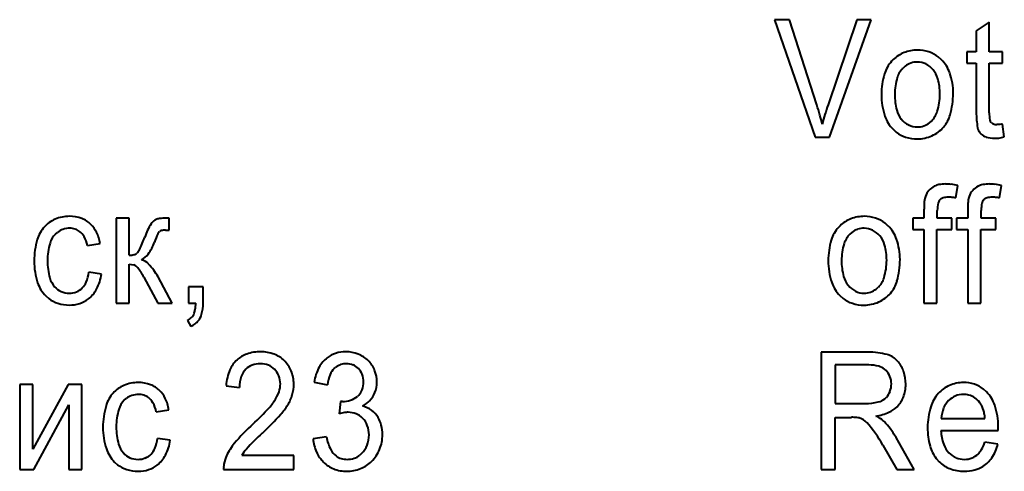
# Model space of a CAD drawing. Header units: millimetres. Extents: x -4428 to 3866, y -3426 to 3855.
# Tile 153 of 191: x 2999 to 3019, y -184 to -175. Entities that reach past the tile are written whole.
import ezdxf

# ---------------------------------------------------------------- set-up
doc = ezdxf.new("R2010")
doc.units = ezdxf.units.MM
doc.linetypes.add('K5LT_BASIC', pattern=[0])
doc.layers.add('Системный слой', color=7, linetype='Continuous')

# ---------------------------------------------------------------- blocks, each defined once
blk = doc.blocks.new('U16')
at = {"layer": 'Системный слой', "color": 150, "linetype": 'K5LT_BASIC', "lineweight": 40, "true_color": 0x0080ff}
for p, q in [((3014.455, -174.705), (3015.279, -177.081)), ((3014.756, -174.705), (3014.455, -174.705)), ((3015.312, -176.429), (3014.756, -174.705)), ((3016.121, -174.705), (3015.54, -176.429)), ((3015.57, -177.081), (3016.411, -174.705)), ((3016.411, -174.705), (3016.121, -174.705)), ((3018.806, -174.758), (3018.543, -174.933)), ((3018.806, -175.359), (3018.806, -174.758)), ((3018.543, -174.933), (3018.543, -175.359)), ((3016.861, -175.512), (3016.827, -175.548)), ((3017.839, -175.518), (3017.772, -175.459)), ((3018.543, -175.359), (3018.349, -175.359)), ((3018.349, -175.359), (3018.349, -175.588)), ((3019.076, -175.359), (3018.806, -175.359)), ((3019.076, -175.588), (3019.076, -175.359)), ((3017.101, -175.646), (3017.059, -175.684)), ((3018.349, -175.588), (3018.543, -175.588)), ((3018.543, -175.588), (3018.543, -176.579)), ((3018.806, -176.59), (3018.806, -175.588)), ((3018.806, -175.588), (3019.076, -175.588)), ((3017.594, -176.794), (3017.636, -176.757)), ((3018.85, -176.793), (3018.84, -176.782)), ((3018.968, -176.827), (3018.958, -176.827)), ((3018.99, -176.826), (3018.968, -176.827)), ((3019.018, -176.825), (3018.99, -176.826)), ((3019.053, -176.824), (3019.018, -176.825)), ((3019.075, -176.822), (3019.053, -176.824)), ((3019.076, -176.822), (3019.075, -176.822)), ((3019.111, -177.08), (3019.076, -176.822)), ((3015.279, -177.081), (3015.57, -177.081)), ((3016.856, -176.924), (3016.922, -176.982)), ((3018.617, -176.995), (3018.641, -177.021)), ((3018.128, -178.316), (3018.168, -178.062)), ((3019.016, -178.316), (3019.055, -178.062)), ((3017.805, -178.355), (3017.818, -178.342)), ((3018.692, -178.355), (3018.705, -178.342)), ((3017.483, -178.543), (3017.483, -178.725)), ((3017.754, -178.725), (3017.754, -178.567)), ((3018.371, -178.543), (3018.371, -178.725)), ((3018.641, -178.725), (3018.641, -178.567)), ((3001.12, -178.725), (3001.12, -180.447)), ((3001.383, -178.725), (3001.12, -178.725)), ((3001.383, -179.475), (3001.383, -178.725)), ((3001.928, -178.751), (3001.904, -178.763)), ((3002.193, -178.725), (3002.14, -178.725)), ((3002.193, -178.968), (3002.193, -178.725)), ((3015.783, -178.878), (3015.749, -178.914)), ((3016.761, -178.884), (3016.695, -178.825)), ((3017.483, -178.725), (3017.255, -178.725)), ((3017.255, -178.725), (3017.255, -178.954)), ((3018.051, -178.725), (3017.754, -178.725)), ((3018.051, -178.954), (3018.051, -178.725)), ((3018.371, -178.725), (3018.142, -178.725)), ((3018.142, -178.725), (3018.142, -178.954)), ((3018.939, -178.725), (3018.641, -178.725)), ((3018.939, -178.954), (3018.939, -178.725)), ((2999.888, -179.048), (2999.928, -179.012)), ((3001.989, -179.001), (3001.997, -178.993)), ((3002.121, -178.967), (3002.193, -178.968)), ((3016.023, -179.013), (3015.981, -179.05)), ((3017.255, -178.954), (3017.483, -178.954)), ((3017.483, -178.954), (3017.483, -180.447)), ((3017.747, -180.447), (3017.747, -178.954)), ((3017.747, -178.954), (3018.051, -178.954)), ((3018.142, -178.954), (3018.371, -178.954)), ((3018.371, -178.954), (3018.371, -180.447)), ((3018.634, -178.954), (3018.939, -178.954)), ((3018.634, -180.447), (3018.634, -178.954)), ((3000.538, -179.278), (3000.795, -179.24)), ((3001.551, -179.423), (3001.538, -179.435)), ((3001.383, -180.447), (3001.383, -179.653)), ((3001.383, -179.653), (3001.48, -179.672)), ((3000.822, -179.856), (3000.566, -179.818)), ((3001.68, -179.918), (3001.966, -180.447)), ((3002.256, -180.447), (3001.968, -179.915)), ((2999.692, -180.296), (2999.755, -180.353)), ((3002.584, -180.117), (3002.584, -180.447)), ((3002.882, -180.117), (3002.584, -180.117)), ((3002.882, -180.447), (3002.882, -180.117)), ((3015.779, -180.29), (3015.844, -180.349)), ((3016.517, -180.161), (3016.558, -180.123)), ((3001.12, -180.447), (3001.383, -180.447)), ((3001.966, -180.447), (3002.256, -180.447)), ((3002.584, -180.447), (3002.732, -180.447)), ((3017.483, -180.447), (3017.747, -180.447)), ((3018.371, -180.447), (3018.634, -180.447)), ((3002.563, -180.797), (3002.633, -180.917)), ((3015.403, -181.437), (3015.403, -183.813)), ((3016.352, -181.437), (3015.403, -181.437)), ((3016.364, -181.698), (3015.687, -181.698)), ((3015.687, -181.698), (3015.687, -182.479)), ((3016.966, -181.638), (3016.923, -181.592)), ((3005.535, -181.772), (3005.569, -181.742)), ((3016.716, -181.809), (3016.685, -181.782)), ((2999.428, -182.091), (2999.165, -182.091)), ((2999.165, -182.091), (2999.165, -183.813)), ((2999.428, -183.405), (2999.428, -182.091)), ((3000.144, -182.091), (2999.428, -183.405)), ((3000.426, -182.091), (3000.144, -182.091)), ((3000.426, -183.813), (3000.426, -182.091)), ((3005.128, -182.047), (3005.398, -182.098)), ((3003.345, -182.117), (3003.615, -182.155)), ((3018.751, -182.243), (3018.686, -182.186)), ((3001.281, -182.414), (3001.321, -182.378)), ((3005.664, -182.435), (3005.635, -182.689)), ((3005.672, -182.435), (3005.664, -182.435)), ((3005.685, -182.437), (3005.672, -182.435)), ((3005.696, -182.437), (3005.685, -182.437)), ((3005.703, -182.438), (3005.696, -182.437)), ((3005.706, -182.438), (3005.703, -182.438)), ((3006.038, -182.309), (3006.007, -182.337)), ((3015.687, -182.479), (3016.295, -182.479)), ((3016.69, -182.382), (3016.721, -182.353)), ((2999.451, -183.813), (3000.162, -182.508)), ((3000.162, -182.508), (3000.162, -183.813)), ((3001.932, -182.644), (3002.188, -182.606)), ((3015.687, -182.759), (3016.015, -182.759)), ((3015.687, -183.813), (3015.687, -182.759)), ((3017.833, -182.784), (3018.719, -182.784)), ((3017.826, -183.025), (3018.988, -183.025)), ((3018.988, -183.019), (3018.989, -183.003)), ((3018.988, -183.025), (3018.988, -183.019)), ((3018.989, -182.96), (3018.99, -182.951)), ((3018.989, -182.971), (3018.989, -182.96)), ((3018.989, -182.985), (3018.989, -182.971)), ((3018.989, -183.003), (3018.989, -182.985)), ((3018.99, -182.951), (3018.99, -182.948)), ((3002.216, -183.222), (3001.959, -183.184)), ((3005.377, -183.153), (3005.107, -183.191)), ((3017.288, -183.813), (3016.917, -183.167)), ((3018.981, -183.299), (3018.716, -183.261)), ((3006.098, -183.487), (3006.056, -183.525)), ((3016.65, -183.319), (3016.933, -183.813)), ((3001.085, -183.663), (3001.149, -183.719)), ((3003.327, -183.611), (3003.303, -183.71)), ((3004.716, -183.534), (3003.663, -183.534)), ((3004.716, -183.813), (3004.716, -183.534)), ((3017.732, -183.59), (3017.792, -183.658)), ((2999.165, -183.813), (2999.451, -183.813)), ((3000.162, -183.813), (3000.426, -183.813)), ((3003.296, -183.813), (3004.716, -183.813)), ((3015.403, -183.813), (3015.687, -183.813)), ((3016.933, -183.813), (3017.288, -183.813))]:
    blk.add_line(p, q, dxfattribs=at)
for centre, radius, start, end in [((3017.349, -176.056), 0.735, 90, 111.3737), ((3017.349, -176.077), 0.756, 72.0033, 90), ((3017.328, -176.002), 0.677, 111.3737, 133.6513), ((3017.39, -175.951), 0.623, 52.1662, 72.0033), ((3017.336, -176.018), 0.71, 19.2303, 44.8316), ((3017.333, -176), 0.679, 138.2075, 163.0036), ((3017.393, -176.015), 0.471, 135.266, 162.6304), ((3017.339, -175.95), 0.385, 108.6633, 128.1221), ((3017.349, -175.981), 0.419, 90, 108.6633), ((3017.349, -175.951), 0.389, 63.9075, 90), ((3017.323, -176.004), 0.447, 39.6086, 63.9075), ((3017.288, -176.033), 0.493, 15.6438, 39.6086), ((3018.054, -176.22), 1.432, 163.0036, 180), ((3018.046, -176.219), 1.155, 162.6304, 180), ((3016.658, -176.21), 1.148, 0, 15.6438), ((3016.827, -176.196), 1.249, 0, 19.2303), ((3018.005, -176.22), 1.384, 180, 198.4699), ((3018.124, -176.219), 1.233, 180, 194.93), ((3016.606, -176.21), 1.2, 342.8069, 0), ((3016.478, -176.196), 1.597, 344.1124, 0), ((3008.759, -178.55), 6.887, 16.1248, 17.9366), ((3020.661, -178.169), 5.409, 161.2325, 163.4051), ((3010.511, -178.044), 5.064, 14.0118, 16.1248), ((3020.43, -178.1), 5.167, 163.4051, 165.6278), ((3017.341, -176.442), 0.684, 198.4699, 224.8545), ((3017.403, -176.412), 0.487, 194.93, 218.7962), ((3017.371, -176.437), 0.445, 218.7962, 243.6372), ((3017.3, -176.424), 0.473, 315.2539, 342.8069), ((3017.386, -176.454), 0.653, 319.1511, 344.1124), ((3020.349, -176.579), 1.806, 180, 190.058), ((3019.662, -176.59), 0.856, 180, 189.9439), ((3017.349, -176.481), 0.396, 243.6372, 270), ((3017.349, -176.468), 0.41, 270, 288.7514), ((3017.358, -176.493), 0.383, 288.7514, 308.1417), ((3017.371, -176.441), 0.673, 294.0951, 319.1511), ((3018.785, -176.856), 0.218, 190.058, 219.2703), ((3018.913, -176.721), 0.0953, 189.9439, 220.0561), ((3018.923, -176.715), 0.107, 227.5546, 252.7894), ((3018.958, -176.599), 0.228, 252.7894, 270), ((3017.299, -176.495), 0.617, 232.2641, 252.2483), ((3017.349, -176.339), 0.78, 252.2483, 270), ((3017.349, -176.392), 0.727, 270, 294.0951), ((3018.823, -176.826), 0.267, 226.8274, 252.3682), ((3018.911, -176.552), 0.555, 252.3682, 270), ((3018.911, -176.442), 0.665, 270, 277.5736), ((3018.85, -175.983), 1.128, 277.5736, 283.3868), ((3017.846, -178.389), 0.347, 116.2208, 139.0708), ((3017.859, -178.414), 0.376, 101.0609, 116.2208), ((3017.922, -178.736), 0.704, 90, 101.0609), ((3017.922, -178.974), 0.941, 83.2563, 90), ((3017.863, -179.476), 1.447, 77.8177, 83.2563), ((3018.734, -178.389), 0.347, 116.2208, 139.0708), ((3018.746, -178.414), 0.376, 101.0609, 116.2208), ((3018.809, -178.736), 0.704, 90, 101.0609), ((3018.809, -178.974), 0.941, 83.2563, 90), ((3018.75, -179.476), 1.447, 77.8177, 83.2563), ((3017.836, -178.397), 0.342, 161.1465, 168.5452), ((3017.872, -178.411), 0.381, 139.0708, 160.8749), ((3017.913, -178.457), 0.15, 105.3226, 129.7441), ((3017.973, -178.676), 0.376, 90, 105.3226), ((3017.973, -179.007), 0.708, 84.0876, 90), ((3017.951, -179.22), 0.922, 78.9078, 84.0876), ((3018.723, -178.397), 0.342, 161.1465, 168.5452), ((3018.759, -178.411), 0.381, 139.0708, 160.8749), ((3018.8, -178.457), 0.15, 105.3226, 129.7441), ((3018.86, -178.676), 0.376, 90, 105.3226), ((3018.86, -179.007), 0.708, 84.0876, 90), ((3018.838, -179.22), 0.922, 78.9078, 84.0876), ((3019.295, -178.543), 1.811, 177.2721, 180), ((3018.497, -178.505), 1.013, 173.6234, 177.2721), ((3018.212, -178.473), 0.726, 168.5452, 173.6234), ((3018.394, -178.567), 0.64, 166.4727, 180), ((3017.911, -178.451), 0.143, 137.6265, 166.4727), ((3020.182, -178.543), 1.811, 177.2721, 180), ((3019.384, -178.505), 1.013, 173.6234, 177.2721), ((3019.099, -178.473), 0.726, 168.5452, 173.6234), ((3019.281, -178.567), 0.64, 166.4727, 180), ((3018.798, -178.451), 0.143, 137.6265, 166.4727), ((3000.17, -179.423), 0.736, 90, 112.9806), ((3000.17, -179.41), 0.723, 69.5902, 90), ((3016.272, -179.422), 0.735, 90, 111.3737), ((3016.272, -179.443), 0.756, 72.0033, 90), ((3000.171, -179.353), 0.678, 138.2067, 163.2827), ((3000.122, -179.31), 0.613, 112.9806, 138.2067), ((3000.239, -179.225), 0.525, 45.5904, 69.5902), ((3000.212, -179.253), 0.564, 25.6931, 45.5904), ((3003.244, -179.682), 1.649, 149.1951, 159.6054), ((3002.007, -178.945), 0.209, 119.6834, 149.1951), ((3002.025, -178.988), 0.256, 96.9504, 112.0963), ((3002.14, -179.935), 1.21, 90, 96.9504), ((3016.25, -179.368), 0.677, 111.3737, 133.6513), ((3016.312, -179.317), 0.623, 52.1662, 72.0033), ((3016.258, -179.384), 0.71, 19.2303, 44.8316), ((3000.198, -179.355), 0.437, 135.339, 163.4387), ((3000.16, -179.308), 0.376, 108.2369, 128.0367), ((3000.18, -179.371), 0.442, 90, 108.2369), ((3000.18, -179.281), 0.352, 72.1521, 90), ((3000.194, -179.239), 0.308, 53.0476, 72.1521), ((3000.178, -179.261), 0.335, 29.1433, 53.0476), ((2999.904, -179.413), 0.648, 12.0133, 29.1433), ((2999.928, -179.389), 0.88, 9.7831, 25.6931), ((2998.426, -177.889), 3.492, 334.9722, 339.5675), ((3004.31, -180.066), 2.56, 156.3766, 160.5481), ((3002.108, -179.103), 0.158, 139.5049, 156.3766), ((3002.053, -179.065), 0.0908, 101.8029, 127.4791), ((3002.121, -179.391), 0.424, 90, 101.8029), ((3016.255, -179.366), 0.679, 138.2075, 163.0036), ((3016.315, -179.381), 0.471, 135.266, 162.6304), ((3016.261, -179.316), 0.385, 108.6633, 128.1221), ((3016.272, -179.347), 0.419, 90, 108.6633), ((3016.272, -179.318), 0.389, 63.9075, 90), ((3016.246, -179.37), 0.447, 39.6086, 63.9075), ((3016.21, -179.399), 0.493, 15.6438, 39.6086), ((3000.969, -179.593), 1.511, 163.2827, 180), ((3000.97, -179.585), 1.242, 163.4387, 180), ((3001.037, -178.91), 0.91, 323.5474, 340.5623), ((3016.976, -179.586), 1.432, 163.0036, 180), ((3016.968, -179.585), 1.155, 162.6304, 180), ((3015.58, -179.576), 1.148, 0, 15.6438), ((3015.749, -179.562), 1.249, 0, 19.2303), ((3001.383, -179.075), 0.4, 270, 284.5451), ((3001.446, -179.319), 0.148, 284.5451, 308.5917), ((3001.394, -179.274), 0.217, 316.4512, 334.9722), ((3001.449, -179.215), 0.398, 297.6814, 323.5474), ((3000.85, -179.593), 1.392, 180, 198.3865), ((3001.06, -179.585), 1.332, 180, 195.2795), ((3001.399, -179.858), 0.203, 39.0789, 66.4924), ((3001.544, -179.875), 0.321, 43.8241, 73.6222), ((3000.876, -180.516), 1.246, 28.8253, 43.8241), ((3016.927, -179.586), 1.384, 180, 198.4699), ((3017.046, -179.585), 1.233, 180, 194.93), ((3015.528, -179.576), 1.2, 342.8069, 0), ((3015.401, -179.562), 1.597, 344.1124, 0), ((2999.775, -179.715), 0.798, 337.4785, 352.5775), ((2999.897, -179.722), 0.935, 332.125, 351.7588), ((3000.695, -180.43), 1.11, 27.46, 39.0789), ((3016.326, -179.778), 0.487, 194.93, 218.7962), ((3000.174, -179.817), 0.68, 198.3865, 224.822), ((3000.198, -179.82), 0.439, 195.2795, 222.0754), ((3000.178, -179.882), 0.362, 314.9679, 337.4785), ((3016.264, -179.808), 0.684, 198.4699, 224.8545), ((3016.293, -179.804), 0.445, 218.7962, 243.6372), ((3016.223, -179.791), 0.473, 315.2539, 342.8069), ((3016.309, -179.82), 0.653, 319.1511, 344.1124), ((3000.161, -179.854), 0.389, 222.0754, 246.3182), ((3000.169, -179.837), 0.407, 246.3182, 270), ((3000.169, -179.847), 0.397, 270, 291.7651), ((3000.186, -179.89), 0.35, 291.7651, 314.9679), ((3000.176, -179.87), 0.62, 307.9464, 332.125), ((3016.272, -179.848), 0.396, 243.6372, 270), ((3016.272, -179.834), 0.41, 270, 288.7514), ((3016.28, -179.859), 0.383, 288.7514, 308.1417), ((3016.294, -179.807), 0.673, 294.0951, 319.1511), ((3000.12, -179.881), 0.596, 232.2506, 252.2783), ((3000.17, -179.725), 0.76, 252.2783, 270), ((3000.17, -179.805), 0.68, 270, 288.1721), ((3000.203, -179.905), 0.575, 288.1721, 307.9464), ((3001.779, -180.419), 0.954, 350.7708, 358.2978), ((3002.056, -180.447), 0.826, 344.3434, 0), ((3016.222, -179.861), 0.617, 232.2641, 252.2483), ((3016.272, -179.706), 0.78, 252.2483, 270), ((3016.272, -179.758), 0.727, 270, 294.0951), ((3002.453, -180.556), 0.264, 317.1838, 339.0958), ((3002.328, -180.508), 0.397, 339.0958, 350.7708), ((3002.496, -180.571), 0.369, 320.8087, 344.3434), ((3002.441, -180.545), 0.279, 295.8776, 317.1838), ((3002.424, -180.478), 0.486, 295.3944, 307.2741), ((3002.492, -180.567), 0.375, 307.2741, 320.8087), ((3003.951, -182.016), 0.569, 108.9795, 132.3278), ((3004.045, -182.288), 0.858, 90, 108.9795), ((3004.045, -182.237), 0.806, 69.7963, 90), ((3004.13, -182.005), 0.559, 45.4877, 69.7963), ((3005.734, -181.994), 0.557, 107.612, 127.2229), ((3005.774, -182.12), 0.69, 90, 107.612), ((3005.774, -182.112), 0.681, 68.4002, 90), ((3005.804, -182.035), 0.599, 45.3453, 68.4002), ((3016.352, -182.925), 1.488, 74.838, 90), ((3016.632, -181.894), 0.42, 46.0903, 74.838), ((3003.958, -182.023), 0.58, 132.3278, 156.9233), ((3004.001, -182.039), 0.36, 111.0194, 134.9493), ((3004.039, -182.137), 0.465, 90, 111.0194), ((3004.039, -182.124), 0.452, 68.7888, 90), ((3004.072, -182.038), 0.359, 44.9691, 68.7888), ((3004.083, -182.053), 0.626, 21.9063, 45.4877), ((3005.76, -182.028), 0.6, 127.2229, 151.565), ((3005.766, -181.995), 0.32, 108.0858, 127.7493), ((3005.783, -182.05), 0.378, 90, 108.0858), ((3005.783, -182.044), 0.371, 68.3973, 90), ((3005.805, -181.988), 0.312, 44.7871, 68.3973), ((3005.817, -182.022), 0.581, 22.0494, 45.3453), ((3016.364, -182.493), 0.795, 75.3059, 90), ((3016.475, -182.034), 0.63, 18.3237, 38.9171), ((3004.38, -182.203), 1.038, 156.9233, 175.2349), ((3004.023, -182.061), 0.391, 134.9493, 160.4285), ((3004.045, -182.065), 0.398, 21.8718, 44.9691), ((3003.992, -182.09), 0.724, 0, 21.9063), ((3006.086, -182.205), 0.971, 151.565, 170.6423), ((3006.205, -182.208), 0.814, 157.1873, 172.2117), ((3005.801, -182.038), 0.376, 135.0117, 157.1873), ((3005.782, -182.011), 0.344, 21.1299, 44.7871), ((3005.702, -182.042), 0.43, 0, 21.1299), ((3005.755, -182.047), 0.647, 0, 22.0494), ((3016.48, -182.052), 0.339, 52.7279, 75.3059), ((3016.468, -182.056), 0.35, 21.4517, 44.934), ((3016.32, -182.086), 0.794, 0, 18.3237), ((3001.564, -182.789), 0.736, 90, 112.9806), ((3001.564, -182.776), 0.723, 69.5902, 90), ((3001.633, -182.591), 0.525, 45.5904, 69.5902), ((3004.3, -182.16), 0.685, 160.4285, 179.617), ((3004.003, -182.082), 0.443, 0, 21.8718), ((3003.982, -182.082), 0.464, 340.155, 0), ((3003.974, -182.09), 0.743, 343.612, 0), ((3005.652, -182.042), 0.481, 340.5725, 0), ((3005.833, -182.047), 0.569, 338.4089, 0), ((3016.405, -182.081), 0.418, 0, 21.4517), ((3016.387, -182.081), 0.436, 339.4203, 0), ((3016.384, -182.086), 0.73, 338.9929, 0), ((3018.282, -182.763), 0.709, 90, 113.5265), ((3018.282, -182.767), 0.714, 71.8647, 90), ((3018.318, -182.659), 0.6, 52.0699, 71.8647), ((3001.564, -182.719), 0.678, 138.2067, 163.2827), ((3001.516, -182.676), 0.613, 112.9806, 138.2067), ((3001.574, -182.737), 0.442, 90, 108.2369), ((3001.574, -182.647), 0.352, 72.1521, 90), ((3001.605, -182.619), 0.564, 25.6931, 45.5904), ((3003.614, -181.949), 0.856, 325.5707, 340.155), ((3003.833, -182.048), 0.89, 328.6461, 343.612), ((3005.831, -182.105), 0.29, 315.4858, 340.5725), ((3005.905, -182.076), 0.492, 315.1618, 338.4089), ((3016.464, -182.11), 0.354, 316.5599, 339.4203), ((3018.316, -182.762), 0.729, 138.0744, 162.5078), ((3018.259, -182.711), 0.652, 113.5265, 138.0744), ((3018.284, -182.731), 0.437, 90, 112.2551), ((3018.284, -182.771), 0.477, 83.0815, 90), ((3018.293, -182.702), 0.407, 75.5898, 83.0815), ((3018.251, -182.739), 0.704, 18.7078, 44.7618), ((3001.592, -182.721), 0.437, 135.339, 163.4387), ((3001.553, -182.674), 0.376, 108.2369, 128.0367), ((3001.587, -182.605), 0.308, 53.0476, 72.1521), ((3001.571, -182.627), 0.335, 29.1433, 53.0476), ((3001.298, -182.779), 0.648, 12.0133, 29.1433), ((3001.321, -182.756), 0.88, 9.7831, 25.6931), ((3003.12, -181.611), 1.455, 316.7869, 325.5707), ((3005.706, -181.933), 0.505, 270, 288.5911), ((3005.715, -181.959), 0.477, 288.5911, 307.7084), ((3005.818, -181.961), 0.636, 296.9531, 305.5757), ((3005.889, -182.06), 0.515, 305.5757, 315.1618), ((3016.295, -181.376), 1.103, 270, 283.8013), ((3016.478, -182.121), 0.336, 283.8013, 308.9504), ((3016.541, -182.146), 0.561, 315.0042, 338.9929), ((3018.304, -182.741), 0.456, 134.9964, 157.8427), ((3018.277, -182.715), 0.418, 112.2551, 134.9964), ((3018.301, -182.67), 0.374, 55.5585, 75.5898), ((3018.249, -182.746), 0.466, 37.6278, 55.5585), ((3018.348, -182.671), 0.341, 26.5817, 37.886), ((3002.362, -182.959), 1.511, 163.2827, 180), ((3002.363, -182.951), 1.242, 163.4387, 180), ((2999.437, -178.151), 6.507, 312.6373, 316.7869), ((2999.612, -178.321), 6.526, 313.212, 317.8901), ((3003.536, -181.867), 1.237, 317.8901, 328.6461), ((3005.926, -183.695), 1.047, 99.8351, 106.1603), ((3005.821, -183.09), 0.434, 90, 99.8351), ((3005.821, -183.088), 0.432, 67.9924, 90), ((3005.839, -183.044), 0.384, 44.6561, 67.9924), ((3005.973, -183.053), 0.542, 53.7076, 75.7217), ((3005.997, -183.021), 0.502, 30.8189, 53.7076), ((3016.356, -181.718), 1.027, 278.6925, 293.9918), ((3016.551, -182.156), 0.547, 293.9918, 315.0042), ((3018.968, -182.967), 1.412, 162.5078, 180), ((3018.509, -182.825), 0.677, 157.8427, 176.5558), ((3018.182, -182.755), 0.527, 17.4926, 26.5817), ((3018.04, -182.799), 0.676, 10.3614, 17.4926), ((3017.621, -182.876), 1.102, 4.7779, 10.3614), ((3017.634, -182.948), 1.355, 0, 18.7078), ((3005.81, -183.073), 0.425, 20.9041, 44.6561), ((3005.957, -183.045), 0.548, 13.8338, 30.8189), ((3016.015, -184.266), 1.508, 85.856, 90), ((3016.102, -183.069), 0.307, 76.6636, 85.856), ((3016.091, -183.071), 0.311, 40.9684, 74.7585), ((3014.101, -184.798), 2.947, 30.1246, 40.9684), ((3015.995, -183.705), 1.101, 55.399, 61.9928), ((3016.359, -183.177), 0.459, 45.1832, 55.399), ((3015.78, -183.74), 1.267, 36.5941, 44.5563), ((3002.243, -182.959), 1.392, 180, 198.3865), ((3002.454, -182.951), 1.332, 180, 195.2795), ((3005.933, -185.241), 3.109, 132.1984, 142.4203), ((3007.908, -187.203), 5.628, 132.8546, 137.5206), ((3005.696, -183.116), 0.547, 0, 20.9041), ((3005.689, -183.111), 0.824, 0, 13.8338), ((3015.23, -184.148), 1.952, 30.1803, 36.5941), ((3018.937, -182.967), 1.382, 180, 195.7893), ((3018.8, -182.974), 0.975, 182.9955, 199.9175), ((3001.168, -183.081), 0.798, 337.4785, 352.5775), ((3001.29, -183.088), 0.935, 332.125, 351.7588), ((3005.959, -183.114), 0.855, 185.154, 203.9349), ((3006.325, -182.975), 0.964, 190.6184, 207.0385), ((3005.669, -183.116), 0.574, 338.6304, 0), ((3005.723, -183.111), 0.791, 337.9902, 0), ((3017.922, -182.997), 0.838, 330.3954, 341.624), ((3018.124, -183.088), 0.883, 326.2625, 346.2042), ((3001.567, -183.184), 0.68, 198.3865, 224.822), ((3001.591, -183.186), 0.439, 195.2795, 222.0754), ((3001.555, -183.22), 0.389, 222.0754, 246.3182), ((3001.571, -183.248), 0.362, 314.9679, 337.4785), ((3004.199, -183.906), 0.92, 142.4203, 161.2702), ((3004.279, -183.879), 0.706, 137.5206, 150.7184), ((3005.793, -183.187), 0.674, 203.9349, 225.1187), ((3005.788, -183.249), 0.361, 207.0385, 234.0324), ((3005.762, -183.152), 0.475, 315.1075, 338.6304), ((3005.778, -183.133), 0.731, 315.0815, 337.9902), ((3018.311, -183.144), 0.731, 195.7893, 217.5605), ((3018.338, -183.142), 0.484, 199.9175, 224.0216), ((3018.299, -183.179), 0.43, 224.0216, 247.0867), ((3018.282, -183.201), 0.423, 314.5793, 330.3954), ((3001.562, -183.203), 0.407, 246.3182, 270), ((3001.562, -183.213), 0.397, 270, 291.7651), ((3001.579, -183.257), 0.35, 291.7651, 314.9679), ((3001.569, -183.236), 0.62, 307.9464, 332.125), ((3005.753, -183.228), 0.616, 225.1187, 248.4244), ((3005.778, -183.263), 0.344, 234.0324, 252.8954), ((3005.799, -183.193), 0.417, 252.8954, 270), ((3005.799, -183.167), 0.443, 270, 288.3545), ((3005.816, -183.217), 0.391, 288.3545, 307.9065), ((3005.823, -183.178), 0.667, 291.8226, 315.0815), ((3018.229, -183.22), 0.619, 225.0024, 249.0212), ((3018.302, -183.174), 0.436, 247.0867, 270), ((3018.302, -183.177), 0.433, 270, 291.1572), ((3018.33, -183.25), 0.354, 291.1572, 314.5793), ((3018.362, -183.247), 0.596, 301.9417, 326.2625), ((3001.514, -183.247), 0.596, 232.2506, 252.2783), ((3001.564, -183.091), 0.76, 252.2783, 270), ((3001.564, -183.171), 0.68, 270, 288.1721), ((3001.596, -183.271), 0.575, 288.1721, 307.9464), ((3003.891, -183.797), 0.595, 176.5351, 181.5905), ((3003.859, -183.795), 0.563, 171.3364, 176.5351), ((3005.79, -183.134), 0.718, 248.4244, 270), ((3005.79, -183.095), 0.757, 270, 291.8226), ((3018.297, -183.043), 0.808, 249.0212, 270), ((3018.297, -182.99), 0.861, 270, 284.4717), ((3018.364, -183.251), 0.592, 284.4717, 301.9417)]:
    blk.add_arc(centre, radius, start, end, dxfattribs=at)

msp = doc.modelspace()

# ---------------------------------------------------------------- block references
at = {"layer": 'Системный слой'}
msp.add_blockref('U16', (0, 0), dxfattribs=at)

doc.saveas('drawing.dxf')
